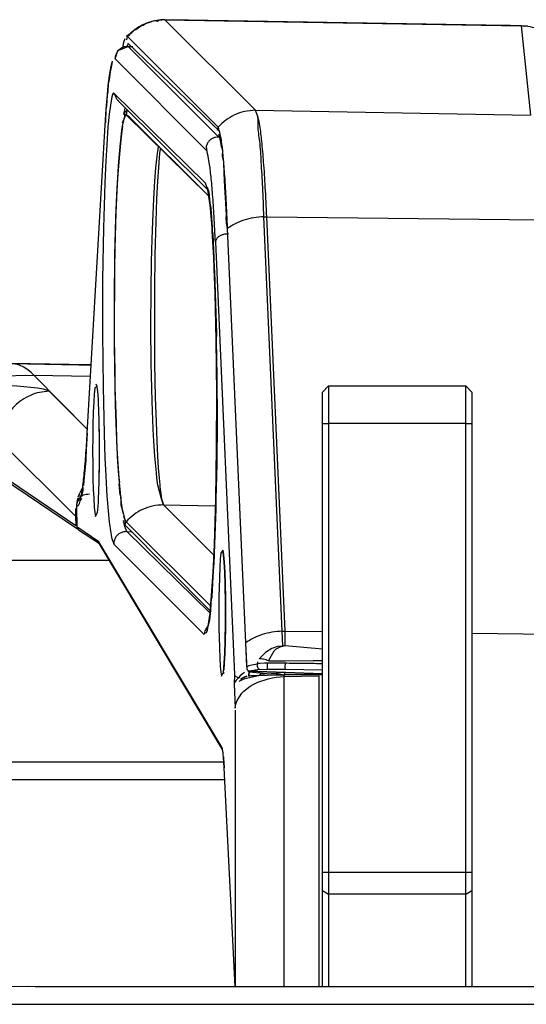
# Model space of a CAD drawing. Header units: millimetres. Extents: x -761 to 834, y -147 to 56.
# Tile 25 of 30: x 640 to 680, y -25 to 54. Entities that reach past the tile are written whole.
import ezdxf

# ---------------------------------------------------------------- set-up
doc = ezdxf.new("R2010")
doc.units = ezdxf.units.MM

# ---------------------------------------------------------------- blocks, each defined once
blk = doc.blocks.new('Griff-1__12', base_point=(648.121, -131.712))
at = {"color": 7, "linetype": 'Continuous'}
for p, q in [((679.829, 53.366), (680.035, 53.32)), ((648.341, 52.627), (648.121, 52.486)), ((648.545, 52.779), (648.341, 52.627)), ((648.678, 52.896), (648.545, 52.779))]:
    blk.add_line(p, q, dxfattribs=at)
blk = doc.blocks.new('Abdeckung-2__13', base_point=(644.125, -131.775))
at = {"color": 7, "linetype": 'Continuous'}
for p, q in [((647.464, 51.352), (648.278, 51.68)), ((648.644, 51.661), (648.278, 51.68)), ((647.227, 50.683), (647.464, 51.352)), ((646.805, 49.517), (646.908, 50.106)), ((646.867, 49.656), (646.918, 49.874)), ((646.918, 49.874), (646.993, 50.3)), ((646.993, 50.3), (647.013, 50.495)), ((646.706, 48.743), (646.805, 49.517)), ((646.706, 48.743), (646.788, 49.038)), ((646.788, 49.038), (646.867, 49.656)), ((646.612, 47.79), (646.687, 48.567)), ((646.676, 48.049), (646.706, 48.743)), ((646.687, 48.567), (646.706, 48.743)), ((646.522, 46.658), (646.612, 47.79)), ((646.575, 46.894), (646.612, 47.79)), ((646.612, 47.79), (646.676, 48.049)), ((646.439, 45.357), (646.522, 46.658)), ((646.483, 45.576), (646.522, 46.658)), ((646.522, 46.658), (646.575, 46.894)), ((647.511, 47.287), (647.664, 47.133)), ((647.511, 47.287), (654.678, 40.186)), ((645.001, 20.647), (646.439, 45.357)), ((654.678, 40.186), (654.494, 40.72)), ((654.626, 40.387), (654.754, 40.025)), ((654.839, 39.112), (654.678, 40.186)), ((654.678, 40.186), (654.754, 40.025)), ((654.754, 40.025), (654.839, 39.112)), ((654.854, 38.976), (654.839, 39.112)), ((654.839, 39.112), (654.854, 38.976)), ((655.013, 37.143), (654.854, 38.976)), ((654.854, 38.976), (654.907, 38.698)), ((654.907, 38.698), (655.013, 37.143)), ((655.032, 36.865), (655.013, 37.143)), ((655.013, 37.143), (655.032, 36.865)), ((655.151, 34.741), (655.032, 36.865)), ((655.032, 36.865), (655.071, 36.622)), ((655.071, 36.622), (655.151, 34.741)), ((655.192, 33.824), (655.151, 34.741)), ((655.151, 34.741), (655.192, 33.824)), ((655.262, 31.884), (655.192, 33.824)), ((655.192, 33.824), (655.221, 33.638)), ((655.221, 33.638), (655.262, 31.884)), ((655.351, 28.094), (655.262, 31.884)), ((655.262, 31.884), (655.362, 28.642)), ((655.362, 28.642), (655.351, 28.094)), ((655.394, 23.825), (655.351, 28.094)), ((655.351, 28.094), (655.406, 25.194)), ((655.406, 25.194), (655.415, 21.656)), ((645.819, 24.159), (645.785, 24.384)), ((645.84, 23.981), (645.819, 24.159)), ((645.84, 23.981), (645.819, 24.159)), ((645.889, 23.36), (645.84, 23.981)), ((645.889, 23.36), (645.84, 23.981)), ((655.382, 19.482), (655.394, 23.825)), ((645.91, 22.994), (645.889, 23.36)), ((645.91, 22.994), (645.889, 23.36)), ((645.931, 22.541), (645.91, 22.994)), ((645.931, 22.541), (645.91, 22.994)), ((645.964, 21.553), (645.931, 22.541)), ((645.964, 21.553), (645.931, 22.541)), ((645.985, 20.433), (645.964, 21.553)), ((645.985, 20.433), (645.964, 21.553)), ((655.415, 21.656), (655.387, 18.137)), ((645.001, 20.647), (644.922, 19.293)), ((645.992, 19.225), (645.985, 20.433)), ((645.992, 19.225), (645.985, 20.433)), ((644.922, 19.293), (644.891, 18.592)), ((645.985, 18.017), (645.992, 19.225)), ((645.985, 18.017), (645.992, 19.225)), ((655.317, 15.351), (655.382, 19.482)), ((644.884, 18.455), (644.837, 17.906)), ((644.891, 18.592), (644.884, 18.455)), ((644.789, 17.406), (644.734, 16.838)), ((644.837, 17.906), (644.789, 17.406)), ((645.964, 16.897), (645.985, 18.017)), ((645.964, 16.897), (645.985, 18.017)), ((655.387, 18.137), (655.317, 15.351)), ((644.734, 16.838), (644.685, 16.449)), ((645.931, 15.908), (645.964, 16.897)), ((645.931, 15.908), (645.964, 16.897)), ((644.631, 16.011), (644.544, 15.627)), ((644.655, 16.167), (644.631, 16.011)), ((644.645, 16.306), (644.655, 16.167)), ((645.91, 15.456), (645.931, 15.908)), ((645.91, 15.456), (645.931, 15.908)), ((644.175, 15.09), (644.125, 14.731)), ((644.216, 15.375), (644.175, 15.09)), ((644.362, 15.4), (644.216, 15.375)), ((644.544, 15.627), (644.346, 15.546)), ((644.541, 15.404), (644.441, 15.207)), ((644.441, 15.207), (644.541, 15.404)), ((645.84, 14.469), (645.889, 15.089)), ((645.84, 14.469), (645.889, 15.089)), ((645.889, 15.089), (645.91, 15.456)), ((645.889, 15.089), (645.91, 15.456)), ((655.207, 11.732), (655.317, 15.351)), ((655.317, 15.351), (655.32, 14.562)), ((644.125, 14.731), (644.15, 13.12)), ((645.67, 13.942), (645.819, 14.29)), ((645.819, 14.29), (645.84, 14.469)), ((645.819, 14.29), (645.84, 14.469)), ((655.32, 14.562), (655.207, 11.732)), ((644.15, 13.12), (644.297, 12.861)), ((645.981, 11.757), (644.297, 12.861)), ((655.866, -4.748), (645.981, 11.757)), ((655.127, 9.952), (655.207, 11.732)), ((655.207, 11.732), (655.16, 10.143)), ((655.945, 10.867), (655.891, 11.242)), ((655.945, 10.867), (655.891, 11.242)), ((655.891, 11.242), (655.945, 10.867)), ((655.995, 10.273), (655.945, 10.867)), ((655.945, 10.867), (655.995, 10.273)), ((655.081, 9.104), (655.127, 9.952)), ((655.127, 9.952), (655.081, 9.104)), ((655.16, 10.143), (655.127, 9.952)), ((656.019, 9.869), (655.995, 10.273)), ((655.995, 10.273), (656.019, 9.869)), ((656.037, 9.479), (656.019, 9.869)), ((656.019, 9.869), (656.037, 9.479)), ((654.953, 7.251), (655.081, 9.104)), ((655.081, 9.104), (654.997, 7.498)), ((656.069, 8.513), (656.037, 9.479)), ((656.037, 9.479), (656.069, 8.513)), ((656.09, 7.414), (656.069, 8.513)), ((656.069, 8.513), (656.09, 7.414)), ((654.931, 6.995), (654.953, 7.251)), ((654.953, 7.251), (654.931, 6.995)), ((654.997, 7.498), (654.953, 7.251)), ((656.097, 6.225), (656.09, 7.414)), ((656.09, 7.414), (656.097, 6.225)), ((654.853, 6.195), (654.931, 6.995)), ((654.904, 6.386), (654.853, 6.195)), ((654.931, 6.995), (654.904, 6.386)), ((654.823, 5.618), (654.707, 5.185)), ((654.762, 5.479), (654.853, 6.195)), ((654.853, 6.195), (654.823, 5.618)), ((656.09, 5.036), (656.097, 6.225)), ((656.097, 6.225), (656.09, 5.036)), ((654.637, 4.815), (654.53, 4.98)), ((654.637, 4.815), (654.762, 5.479)), ((656.069, 3.936), (656.09, 5.036)), ((656.09, 5.036), (656.069, 3.936)), ((656.037, 2.971), (656.069, 3.936)), ((656.069, 3.936), (656.037, 2.971)), ((655.995, 2.177), (656.019, 2.58)), ((656.019, 2.58), (655.995, 2.177)), ((656.019, 2.58), (656.037, 2.971)), ((656.037, 2.971), (656.019, 2.58)), ((655.93, 1.453), (655.995, 2.177)), ((655.995, 2.177), (655.968, 1.619)), ((655.779, 1.14), (655.93, 1.453)), ((655.93, 1.453), (655.924, 1.312)), ((655.924, 1.312), (655.93, 1.453)), ((656.893, 1.115), (656.808, 1.269)), ((657.156, 0.99), (656.893, 1.115)), ((657.438, 0.98), (657.817, 1.137)), ((657.438, 0.98), (657.657, 1.072)), ((657.657, 1.072), (657.438, 0.98)), ((657.817, 1.137), (657.657, 1.072)), ((657.959, 1.116), (658.131, 1.176)), ((658.131, 1.176), (658.746, 1.175)), ((658.746, 1.175), (658.97, 1.304)), ((658.97, 1.304), (659.237, 1.315)), ((659.237, 1.315), (659.757, 1.348)), ((659.757, 1.348), (660.309, 1.333)), ((660.309, 1.333), (660.798, 1.225)), ((663.874, 1.224), (660.798, 1.225)), ((663.874, -23.783), (663.874, 1.224)), ((656.874, -1.603), (656.874, -23.784)), ((655.939, -5.338), (655.944, -5.479)), ((655.944, -5.479), (655.967, -5.823)), ((655.967, -5.823), (655.987, -6.23)), ((656.874, -23.784), (655.987, -6.23))]:
    blk.add_line(p, q, dxfattribs=at)
at = {"color": 1, "linetype": 'Continuous'}
for p, q in [((655.553, 44.406), (648.278, 51.68)), ((648.278, 51.68), (648.644, 51.661)), ((647.227, 50.683), (654.601, 43.309)), ((646.908, 50.106), (647.013, 50.495)), ((646.977, 47.641), (646.852, 46.976)), ((647.032, 47.828), (646.977, 47.641)), ((647.097, 47.965), (647.032, 47.828)), ((654.494, 40.72), (647.097, 47.965)), ((646.852, 46.976), (646.761, 46.261)), ((647.941, 46.217), (648.048, 46.733)), ((646.761, 46.261), (646.683, 45.461)), ((645.001, 20.647), (646.439, 45.357)), ((646.661, 45.204), (646.533, 43.351)), ((646.683, 45.461), (646.661, 45.204)), ((646.533, 43.351), (646.487, 42.503)), ((646.487, 42.503), (646.407, 40.724)), ((646.407, 40.724), (646.297, 37.105)), ((646.297, 37.105), (646.232, 32.974)), ((655.281, 35.99), (656.808, 1.269)), ((646.232, 32.974), (646.221, 28.63)), ((646.221, 28.63), (646.263, 24.362)), ((645.785, 24.384), (645.727, 24.56)), ((645.564, 23.767), (645.52, 23.121)), ((645.615, 24.238), (645.564, 23.767)), ((645.785, 24.384), (645.615, 24.238)), ((646.263, 24.362), (646.352, 20.572)), ((645.52, 23.121), (645.484, 22.331)), ((645.484, 22.331), (645.453, 21.254)), ((645.944, 21.078), (645.961, 21.686)), ((645.453, 21.254), (645.437, 20.284)), ((645.985, 20.433), (645.944, 21.078)), ((646.352, 20.572), (646.422, 18.632)), ((645.437, 20.284), (645.432, 19.225)), ((645.992, 19.225), (645.985, 20.433)), ((645.432, 19.225), (645.437, 18.165)), ((645.985, 18.017), (645.992, 19.225)), ((646.422, 18.632), (646.463, 17.714)), ((645.437, 18.165), (645.458, 16.959)), ((645.944, 17.369), (645.985, 18.017)), ((646.463, 17.714), (646.582, 15.591)), ((645.458, 16.959), (645.484, 16.119)), ((645.964, 16.897), (645.944, 17.369)), ((645.484, 16.119), (645.514, 15.451)), ((645.514, 15.451), (645.564, 14.682)), ((646.582, 15.591), (646.601, 15.312)), ((646.601, 15.312), (646.76, 13.48)), ((645.564, 14.682), (645.605, 14.29)), ((645.605, 14.29), (645.67, 13.942)), ((646.76, 13.48), (646.775, 13.344)), ((648.007, 13.149), (647.921, 13.637)), ((645.939, 11.912), (644.15, 13.12)), ((646.775, 13.344), (646.936, 12.27)), ((648.171, 12.734), (648.007, 13.149)), ((648.171, 12.734), (648.537, 12.715)), ((654.853, 6.195), (648.171, 12.734)), ((655.808, -4.564), (645.939, 11.912)), ((646.936, 12.27), (647.12, 11.736)), ((647.12, 11.736), (654.395, 4.462)), ((655.891, 11.242), (655.725, 11.014)), ((655.676, 10.522), (655.635, 9.878)), ((655.725, 11.014), (655.676, 10.522)), ((655.635, 9.878), (655.6, 9.061)), ((655.6, 9.061), (655.576, 8.163)), ((655.576, 8.163), (655.565, 7.546)), ((656.067, 8.01), (656.075, 8.284)), ((656.09, 7.414), (656.067, 8.01)), ((655.565, 7.546), (655.556, 6.225)), ((656.097, 6.225), (656.09, 7.414)), ((655.556, 6.225), (655.565, 4.903)), ((656.09, 5.036), (656.097, 6.225)), ((654.582, 4.628), (654.637, 4.815)), ((655.565, 4.903), (655.576, 4.287)), ((656.069, 4.347), (656.09, 5.036)), ((654.395, 4.597), (654.582, 4.628)), ((655.576, 4.287), (655.6, 3.389)), ((656.075, 4.162), (656.069, 4.347)), ((655.6, 3.389), (655.634, 2.59)), ((655.634, 2.59), (655.676, 1.927)), ((655.676, 1.927), (655.723, 1.452)), ((655.723, 1.452), (655.779, 1.14)), ((656.808, 1.269), (656.791, 0.524)), ((657.245, 1.13), (657.156, 0.99)), ((657.182, 0.735), (657.641, 0.938)), ((657.446, 1.324), (657.245, 1.13)), ((657.306, 0.898), (657.438, 0.98)), ((657.607, 1.412), (657.446, 1.324)), ((657.641, 0.938), (658.746, 1.175)), ((659.402, 1.325), (657.992, 1.451)), ((658.695, 0.651), (659.51, 0.922)), ((658.746, 1.175), (660.129, 1.249)), ((659.51, 0.922), (659.741, 0.974)), ((659.741, 0.974), (660.149, 1.042)), ((660.129, 1.249), (660.798, 1.225)), ((660.149, 1.042), (660.804, 1.092)), ((660.804, 1.092), (660.798, 1.225)), ((660.804, 1.092), (660.863, 1.385)), ((660.804, 1.092), (663.579, 1.168)), ((660.804, -23.783), (660.804, 1.092)), ((660.804, -23.783), (660.804, 1.092)), ((663.579, 1.168), (663.579, -23.783)), ((656.791, 0.524), (656.877, -1.427)), ((657.569, -0.072), (658.077, 0.325)), ((658.077, 0.325), (658.303, 0.459)), ((658.303, 0.459), (658.695, 0.651)), ((657.025, -0.827), (657.407, -0.24)), ((657.407, -0.24), (657.569, -0.072)), ((656.877, -1.427), (656.932, -1.09)), ((656.932, -1.09), (657.025, -0.827)), ((656.874, -23.784), (655.987, -6.23))]:
    blk.add_line(p, q, dxfattribs=at)
for points, knots in [([(648.278, 51.68), (648.188, 51.678), (648.007, 51.672), (647.752, 51.574), (647.531, 51.415), (647.361, 51.203), (647.249, 50.953), (647.234, 50.773), (647.227, 50.683)], [0, 0, 0, 0, 0.268955, 0.538088, 0.80733, 1.076583, 1.345743, 1.614736, 1.614736, 1.614736, 1.614736]), ([(647.097, 47.965), (647.124, 47.921), (647.195, 47.807), (647.282, 47.645), (647.367, 47.446), (647.456, 47.348), (647.511, 47.287)], [0, 0, 0, 0, 0.1538169, 0.4053311, 0.5518618, 0.7971917, 0.7971917, 0.7971917, 0.7971917]), ([(655.553, 44.406), (655.462, 44.403), (655.282, 44.398), (655.026, 44.299), (654.805, 44.14), (654.633, 43.928), (654.514, 43.637), (654.57, 43.427), (654.601, 43.309)], [0, 0, 0, 0, 0.268955, 0.538088, 0.80733, 1.076583, 1.352715, 1.709766, 1.709766, 1.709766, 1.709766]), ([(655.281, 35.99), (655.249, 36.674), (655.189, 37.947), (655.074, 39.699), (654.951, 41.133), (654.821, 42.217), (654.7, 42.904), (654.622, 43.223), (654.601, 43.309)], [0, 0, 0, 0, 2.05437, 3.821443, 5.268949, 6.371115, 7.095683, 7.358596, 7.358596, 7.358596, 7.358596]), ([(656.332, 36.633), (656.245, 36.63), (656.072, 36.623), (655.825, 36.559), (655.611, 36.458), (655.421, 36.323), (655.331, 36.147), (655.295, 36.032), (655.281, 35.99)], [0, 0, 0, 0, 0.262879, 0.518433, 0.757268, 0.973044, 1.202082, 1.334147, 1.334147, 1.334147, 1.334147]), ([(645.176, 15.729), (645.088, 15.725), (644.922, 15.717), (644.659, 15.679), (644.439, 15.495), (644.269, 15.264), (644.146, 15.001), (644.132, 14.821), (644.125, 14.731)], [0, 0, 0, 0, 0.26546, 0.501798, 0.777197, 1.094226, 1.363387, 1.632379, 1.632379, 1.632379, 1.632379]), ([(644.125, 14.731), (644.167, 14.756), (644.338, 14.857), (644.396, 15.056), (644.441, 15.207)], [0, 0, 0, 0, 0.1433445, 0.5849849, 0.5849849, 0.5849849, 0.5849849]), ([(648.171, 12.734), (648.081, 12.731), (647.9, 12.726), (647.645, 12.627), (647.424, 12.469), (647.254, 12.256), (647.142, 12.006), (647.127, 11.826), (647.12, 11.736)], [0, 0, 0, 0, 0.268955, 0.538088, 0.80733, 1.076583, 1.345743, 1.614736, 1.614736, 1.614736, 1.614736]), ([(654.707, 5.185), (654.675, 5.146), (654.59, 5.042), (654.473, 4.875), (654.408, 4.664), (654.399, 4.529), (654.395, 4.462)], [0, 0, 0, 0, 0.1517435, 0.4028736, 0.6049707, 0.8069656, 0.8069656, 0.8069656, 0.8069656]), ([(657.959, 1.116), (657.959, 1.12), (657.962, 1.149), (657.971, 1.23), (657.982, 1.338), (657.99, 1.421), (657.992, 1.451)], [0, 0, 0, 0, 0.0110257, 0.0882058, 0.2453893, 0.3364194, 0.3364194, 0.3364194, 0.3364194]), ([(657.992, 1.451), (657.99, 1.421), (657.982, 1.338), (657.971, 1.23), (657.962, 1.149), (657.959, 1.12), (657.959, 1.116)], [0, 0, 0, 0, 0.0910302, 0.2482137, 0.3253937, 0.3364194, 0.3364194, 0.3364194, 0.3364194])]:
    blk.add_open_spline(points, degree=3, knots=knots, dxfattribs=at)
at = {"color": 7, "linetype": 'Continuous'}
for points, knots in [([(644.441, 15.207), (644.495, 15.48), (644.628, 16.147), (644.755, 17.34), (644.892, 18.879), (644.962, 20.022), (645.001, 20.647)], [0, 0, 0, 0, 0.836171, 2.040323, 3.59445, 5.473202, 5.473202, 5.473202, 5.473202]), ([(657.156, 0.99), (657.061, 0.911), (656.904, 0.782), (656.823, 0.597), (656.791, 0.524)], [0, 0, 0, 0, 0.3626903, 0.5985981, 0.5985981, 0.5985981, 0.5985981]), ([(655.987, -6.23), (655.978, -6.043), (655.96, -5.702), (655.923, -5.244), (655.887, -4.872), (655.833, -4.661), (655.808, -4.564)], [0, 0, 0, 0, 0.56304, 1.023686, 1.38099, 1.678666, 1.678666, 1.678666, 1.678666])]:
    blk.add_open_spline(points, degree=3, knots=knots, dxfattribs=at)
blk = doc.blocks.new('Griff-2__14', base_point=(647.152, -131.712))
at = {"color": 7, "linetype": 'Continuous'}
for p, q in [((650.015, 53.64), (650.385, 53.759)), ((650.385, 53.759), (650.626, 53.725)), ((650.626, 53.725), (650.769, 53.823)), ((650.769, 53.823), (651.023, 53.829)), ((653.121, 53.802), (651.238, 53.832)), ((678.568, 53.359), (653.121, 53.802)), ((648.469, 52.742), (648.743, 52.979)), ((648.743, 52.979), (648.897, 53.053)), ((648.897, 53.053), (649.346, 53.374)), ((649.346, 53.374), (649.488, 53.391)), ((649.488, 53.391), (649.672, 53.53)), ((649.672, 53.53), (650.015, 53.64)), ((678.975, 53.367), (678.568, 53.359)), ((679.828, 53.334), (678.975, 53.367)), ((680.057, 53.276), (679.828, 53.334)), ((680.313, 53.326), (680.057, 53.276)), ((648.008, 52.283), (647.911, 51.999)), ((647.878, 51.866), (647.804, 51.446)), ((647.911, 51.999), (647.878, 51.866)), ((648.289, 51.934), (655.632, 44.85)), ((647.998, 45.978), (647.799, 45.512)), ((648.176, 46.504), (647.98, 46.371)), ((647.98, 46.371), (647.998, 45.978)), ((648.396, 46.011), (648.122, 46.203)), ((654.757, 39.661), (648.396, 46.011)), ((647.838, 45.284), (647.749, 44.671)), ((647.749, 44.671), (647.664, 43.921)), ((655.687, 44.146), (655.573, 44.627)), ((647.664, 43.921), (647.583, 43.037)), ((655.769, 43.654), (655.687, 44.146)), ((655.876, 43.348), (655.769, 43.654)), ((647.583, 43.037), (647.513, 42.089)), ((655.859, 42.869), (655.876, 43.348)), ((655.963, 42.422), (655.859, 42.869)), ((647.513, 42.089), (647.392, 40.772)), ((655.978, 41.484), (655.963, 42.422)), ((656.051, 40.422), (655.978, 41.484)), ((647.392, 40.772), (647.345, 39.778)), ((656.126, 39.101), (656.051, 40.422)), ((647.345, 39.778), (647.276, 37.962)), ((656.169, 38.137), (656.126, 39.101)), ((647.276, 37.962), (647.243, 36.894)), ((656.161, 37.936), (656.169, 38.137)), ((656.165, 37.495), (656.161, 37.936)), ((656.257, 37.073), (656.165, 37.495)), ((647.243, 36.894), (647.199, 34.959)), ((657.72, 3.801), (656.257, 37.073)), ((647.199, 34.959), (647.195, 32.31)), ((647.195, 32.31), (647.152, 30.133)), ((647.152, 30.133), (647.164, 27.165)), ((647.164, 27.165), (647.213, 25.927)), ((647.213, 25.927), (647.207, 24.311)), ((647.207, 24.311), (647.277, 22.913)), ((647.277, 22.913), (647.325, 21.428)), ((647.325, 21.428), (647.342, 20.028)), ((647.342, 20.028), (647.364, 19.582)), ((647.364, 19.582), (647.402, 18.773)), ((647.402, 18.773), (647.427, 18.369)), ((647.427, 18.369), (647.47, 17.616)), ((647.47, 17.616), (647.497, 17.261)), ((647.497, 17.261), (647.584, 16.684)), ((647.547, 16.532), (647.572, 16.277)), ((647.572, 16.277), (647.622, 15.668)), ((647.695, 15.511), (647.706, 14.893)), ((647.706, 14.893), (647.736, 14.708)), ((647.736, 14.708), (647.899, 14.128)), ((647.899, 14.128), (648.02, 13.694)), ((648.02, 13.694), (648.038, 13.397)), ((648.045, 13.241), (654.871, 6.38)), ((657.823, 1.658), (657.72, 3.801)), ((660.874, 3.583), (663.874, 3.329)), ((659.549, 2.367), (660.874, 2.372)), ((657.929, 1.519), (663.874, 1.306))]:
    blk.add_line(p, q, dxfattribs=at)
at = {"color": 1, "linetype": 'Continuous'}
for p, q in [((651.238, 53.832), (679.828, 53.334)), ((658.513, 46.558), (651.238, 53.832)), ((658.513, 46.558), (651.238, 53.832)), ((679.828, 53.334), (680.581, 46.173)), ((655.505, 45.196), (648.231, 52.471)), ((647.931, 45.743), (647.998, 45.978)), ((647.998, 45.978), (648.122, 46.203)), ((648.122, 46.203), (654.757, 39.661)), ((658.513, 46.558), (680.581, 46.173)), ((647.787, 44.957), (647.838, 45.284)), ((647.838, 45.284), (647.931, 45.743)), ((647.664, 43.921), (647.749, 44.671)), ((647.749, 44.671), (647.787, 44.957)), ((647.583, 43.037), (647.664, 43.921)), ((650.679, 43.447), (650.717, 43.69)), ((647.513, 42.089), (647.583, 43.037)), ((650.512, 41.949), (650.632, 43.091)), ((650.632, 43.091), (650.679, 43.447)), ((650.77, 42.756), (650.706, 41.942)), ((650.8, 43.078), (650.77, 42.756)), ((650.839, 43.446), (650.8, 43.078)), ((647.483, 41.62), (647.513, 42.089)), ((650.426, 40.872), (650.512, 41.949)), ((650.706, 41.942), (650.638, 40.859)), ((647.4, 40.099), (647.483, 41.62)), ((650.337, 39.46), (650.426, 40.872)), ((650.638, 40.859), (650.568, 39.449)), ((647.325, 38.323), (647.4, 40.099)), ((650.25, 37.627), (650.337, 39.46)), ((650.568, 39.449), (650.499, 37.619)), ((647.242, 35.423), (647.325, 38.323)), ((659.18, 38.015), (659.411, 38.017)), ((660.643, 4.743), (659.18, 38.015)), ((659.411, 38.017), (681.315, 37.772)), ((660.874, 4.746), (659.411, 38.017)), ((650.2, 36.203), (650.25, 37.627)), ((650.499, 37.619), (650.433, 34.965)), ((657.72, 3.801), (656.257, 37.073)), ((650.153, 34.398), (650.2, 36.203)), ((647.195, 32.31), (647.242, 35.423)), ((650.433, 34.965), (650.395, 32.115)), ((650.118, 32.116), (650.153, 34.398)), ((647.185, 29.111), (647.195, 32.31)), ((650.108, 29.184), (650.118, 32.116)), ((650.395, 32.115), (650.387, 29.178)), ((647.213, 25.927), (647.185, 29.111)), ((650.136, 26.264), (650.108, 29.184)), ((650.387, 29.178), (650.409, 26.268)), ((650.21, 23.198), (650.136, 26.264)), ((650.409, 26.268), (650.461, 23.497)), ((647.277, 22.913), (647.213, 25.927)), ((650.301, 20.962), (650.21, 23.198)), ((650.461, 23.497), (650.518, 21.54)), ((647.325, 21.428), (647.277, 22.913)), ((647.411, 19.398), (647.325, 21.428)), ((650.518, 21.54), (650.58, 19.999)), ((650.352, 20.001), (650.301, 20.962)), ((650.431, 18.782), (650.352, 20.001)), ((650.58, 19.999), (650.643, 18.784)), ((647.504, 17.773), (647.411, 19.398)), ((650.544, 17.44), (650.431, 18.782)), ((650.643, 18.784), (650.702, 17.847)), ((647.584, 16.684), (647.504, 17.773)), ((650.587, 17.023), (650.544, 17.44)), ((650.702, 17.847), (650.766, 17.025)), ((647.659, 15.858), (647.584, 16.684)), ((650.655, 16.459), (650.587, 17.023)), ((650.766, 17.025), (650.818, 16.48)), ((647.695, 15.511), (647.659, 15.858)), ((650.97, 15.372), (650.655, 16.459)), ((650.818, 16.48), (650.834, 16.326)), ((650.834, 16.326), (650.905, 15.759)), ((647.75, 15.046), (647.695, 15.511)), ((647.833, 14.479), (647.75, 15.046)), ((650.905, 15.759), (650.97, 15.372)), ((650.97, 15.372), (651.054, 15.035)), ((651.054, 15.035), (650.97, 15.372)), ((651.054, 15.035), (651.131, 14.886)), ((651.131, 14.886), (651.054, 15.035)), ((647.899, 14.128), (647.833, 14.479)), ((651.131, 14.886), (655.227, 14.814)), ((651.131, 14.886), (655.168, 10.849)), ((655.168, 10.849), (651.131, 14.886)), ((648.02, 13.694), (647.933, 13.978)), ((648.116, 13.532), (648.02, 13.694)), ((654.906, 6.742), (648.116, 13.532)), ((660.643, 4.743), (660.874, 4.746)), ((660.696, 3.527), (660.643, 4.743)), ((660.874, 4.746), (663.874, 4.712)), ((660.874, 3.583), (660.874, 4.746)), ((675.874, 4.577), (684.814, 4.477)), ((657.803, 1.891), (657.72, 3.801)), ((659.814, 3.351), (659.294, 3.028)), ((660.277, 3.52), (659.814, 3.351)), ((659.99, 3.159), (660.166, 3.327)), ((660.166, 3.327), (660.419, 3.47)), ((660.696, 3.527), (660.277, 3.52)), ((660.419, 3.47), (660.555, 3.51)), ((660.555, 3.51), (660.696, 3.527)), ((660.874, 3.583), (660.696, 3.527)), ((660.696, 3.527), (660.874, 3.583)), ((659.294, 3.028), (658.786, 2.533)), ((659.549, 2.367), (659.99, 3.159)), ((660.874, 2.372), (663.144, 2.38)), ((663.144, 2.38), (663.874, 2.383)), ((657.973, 1.945), (657.803, 1.891)), ((658.2, 2.007), (657.973, 1.945)), ((658.645, 2.104), (658.2, 2.007)), ((658.672, 2.292), (658.645, 2.104)), ((658.829, 2.137), (658.645, 2.104)), ((658.802, 1.656), (659.44, 1.701)), ((659.231, 2.175), (658.829, 2.137)), ((659.442, 2.179), (659.231, 2.175)), ((659.44, 1.701), (660.871, 1.683)), ((660.874, 2.162), (659.442, 2.179)), ((660.871, 1.683), (663.874, 1.646)), ((663.874, 2.126), (663.554, 2.13)), ((663.874, 1.306), (657.929, 1.519))]:
    blk.add_line(p, q, dxfattribs=at)
at = {"color": 7, "linetype": 'Continuous'}
for points, knots in [([(651.238, 53.832), (651.021, 53.822), (650.606, 53.803), (650.206, 53.693), (650.015, 53.64)], [0, 0, 0, 0, 0.650965, 1.241346, 1.241346, 1.241346, 1.241346]), ([(682.462, 52.285), (682.275, 52.439), (681.902, 52.746), (681.249, 53.068), (680.553, 53.284), (680.07, 53.317), (679.828, 53.334)], [0, 0, 0, 0, 0.723263, 1.446695, 2.170272, 2.893949, 2.893949, 2.893949, 2.893949])]:
    blk.add_open_spline(points, degree=3, knots=knots, dxfattribs=at)
at = {"color": 1, "linetype": 'Continuous'}
for points, knots in [([(650.015, 53.64), (649.846, 53.579), (649.508, 53.455), (649.038, 53.185), (648.603, 52.863), (648.355, 52.602), (648.231, 52.471)], [0, 0, 0, 0, 0.539285, 1.078696, 1.618186, 2.157704, 2.157704, 2.157704, 2.157704]), ([(648.231, 52.471), (648.229, 52.466), (648.215, 52.425), (648.188, 52.349), (648.162, 52.273), (648.148, 52.233), (648.146, 52.228)], [0, 0, 0, 0, 0.016116, 0.1289283, 0.2417407, 0.2578567, 0.2578567, 0.2578567, 0.2578567]), ([(648.231, 52.471), (648.229, 52.466), (648.215, 52.425), (648.188, 52.349), (648.162, 52.273), (648.148, 52.233), (648.146, 52.228)], [0, 0, 0, 0, 0.016116, 0.1289283, 0.2417407, 0.2578567, 0.2578567, 0.2578567, 0.2578567]), ([(648.289, 51.934), (648.275, 51.899), (648.232, 51.795), (648.2, 51.688), (648.179, 51.616)], [0, 0, 0, 0, 0.111805, 0.3364128, 0.3364128, 0.3364128, 0.3364128]), ([(648.176, 46.504), (648.174, 46.498), (648.166, 46.448), (648.149, 46.353), (648.132, 46.259), (648.123, 46.209), (648.122, 46.203)], [0, 0, 0, 0, 0.0191323, 0.1530583, 0.2869843, 0.3061165, 0.3061165, 0.3061165, 0.3061165]), ([(648.176, 46.504), (648.174, 46.498), (648.166, 46.448), (648.149, 46.353), (648.132, 46.259), (648.123, 46.209), (648.122, 46.203)], [0, 0, 0, 0, 0.0191323, 0.1530583, 0.2869843, 0.3061165, 0.3061165, 0.3061165, 0.3061165]), ([(658.513, 46.558), (658.213, 46.537), (657.632, 46.497), (656.818, 46.209), (656.091, 45.787), (655.701, 45.393), (655.505, 45.196)], [0, 0, 0, 0, 0.898948, 1.737457, 2.566634, 3.395943, 3.395943, 3.395943, 3.395943]), ([(659.411, 38.017), (659.373, 38.805), (659.304, 40.27), (659.173, 42.288), (659.028, 43.939), (658.892, 45.133), (658.735, 45.97), (658.584, 46.369), (658.513, 46.558)], [0, 0, 0, 0, 2.365606, 4.400261, 6.066751, 7.335356, 8.007414, 8.612068, 8.612068, 8.612068, 8.612068]), ([(659.18, 38.015), (659.15, 38.803), (659.095, 40.268), (658.97, 42.284), (658.893, 43.939), (658.676, 45.119), (658.745, 45.974), (658.588, 46.369), (658.513, 46.558)], [0, 0, 0, 0, 2.364376, 4.397586, 6.062216, 7.328167, 7.988182, 8.587731, 8.587731, 8.587731, 8.587731]), ([(655.505, 45.196), (655.503, 45.19), (655.49, 45.146), (655.464, 45.063), (655.439, 44.981), (655.425, 44.937), (655.424, 44.931)], [0, 0, 0, 0, 0.0173167, 0.1385334, 0.2597501, 0.2770668, 0.2770668, 0.2770668, 0.2770668]), ([(655.505, 45.196), (655.503, 45.19), (655.49, 45.146), (655.464, 45.063), (655.439, 44.981), (655.425, 44.937), (655.424, 44.931)], [0, 0, 0, 0, 0.0173167, 0.1385334, 0.2597501, 0.2770668, 0.2770668, 0.2770668, 0.2770668]), ([(656.257, 37.073), (656.225, 37.832), (656.166, 39.229), (656.055, 41.145), (655.934, 42.701), (655.821, 43.829), (655.69, 44.625), (655.565, 45.012), (655.505, 45.196)], [0, 0, 0, 0, 2.277102, 4.193815, 5.759968, 6.956657, 7.595415, 8.174729, 8.174729, 8.174729, 8.174729]), ([(659.18, 38.015), (658.905, 37.994), (658.362, 37.954), (657.585, 37.757), (656.869, 37.48), (656.456, 37.206), (656.257, 37.073)], [0, 0, 0, 0, 0.824882, 1.63038, 2.397964, 3.113222, 3.113222, 3.113222, 3.113222]), ([(651.131, 14.886), (650.831, 14.865), (650.251, 14.825), (649.436, 14.537), (648.71, 14.115), (648.314, 13.726), (648.116, 13.532)], [0, 0, 0, 0, 0.898792, 1.737146, 2.566549, 3.396497, 3.396497, 3.396497, 3.396497]), ([(648.116, 13.532), (648.103, 13.506), (648.067, 13.44), (648.035, 13.343), (648.044, 13.27), (648.045, 13.244), (648.045, 13.241)], [0, 0, 0, 0, 0.086318, 0.2265191, 0.2946823, 0.3044199, 0.3044199, 0.3044199, 0.3044199]), ([(648.116, 13.532), (648.103, 13.506), (648.067, 13.44), (648.035, 13.343), (648.044, 13.27), (648.045, 13.244), (648.045, 13.241)], [0, 0, 0, 0, 0.086318, 0.2265191, 0.2946823, 0.3044199, 0.3044199, 0.3044199, 0.3044199]), ([(660.643, 4.743), (660.368, 4.722), (659.825, 4.682), (659.048, 4.485), (658.332, 4.208), (657.919, 3.934), (657.72, 3.801)], [0, 0, 0, 0, 0.824904, 1.630436, 2.398074, 3.113414, 3.113414, 3.113414, 3.113414]), ([(659.549, 2.367), (659.417, 2.411), (659.169, 2.494), (658.909, 2.521), (658.786, 2.533)], [0, 0, 0, 0, 0.4133612, 0.7826783, 0.7826783, 0.7826783, 0.7826783]), ([(657.803, 1.891), (657.803, 1.887), (657.807, 1.848), (657.815, 1.773), (657.816, 1.667), (657.874, 1.591), (657.909, 1.545), (657.927, 1.522), (657.929, 1.519)], [0, 0, 0, 0, 0.0146404, 0.1171233, 0.2289973, 0.3181766, 0.3946282, 0.4055499, 0.4055499, 0.4055499, 0.4055499]), ([(657.803, 1.891), (657.804, 1.882), (657.811, 1.804), (657.817, 1.726), (657.823, 1.658)], [0, 0, 0, 0, 0.0292808, 0.2342467, 0.2342467, 0.2342467, 0.2342467]), ([(658.802, 1.656), (658.66, 1.63), (658.37, 1.575), (658.078, 1.538), (657.929, 1.519)], [0, 0, 0, 0, 0.4328653, 0.8836094, 0.8836094, 0.8836094, 0.8836094]), ([(658.645, 2.104), (658.645, 2.099), (658.645, 2.058), (658.648, 1.979), (658.644, 1.857), (658.725, 1.762), (658.773, 1.695), (658.798, 1.661), (658.802, 1.656)], [0, 0, 0, 0, 0.0152287, 0.1218298, 0.2417308, 0.3659014, 0.4773806, 0.4933062, 0.4933062, 0.4933062, 0.4933062]), ([(659.442, 2.179), (659.442, 2.174), (659.442, 2.132), (659.44, 2.049), (659.438, 1.933), (659.439, 1.82), (659.439, 1.743), (659.44, 1.705), (659.44, 1.701)], [0, 0, 0, 0, 0.0156457, 0.1251653, 0.2489148, 0.3641956, 0.4638354, 0.4780697, 0.4780697, 0.4780697, 0.4780697]), ([(660.874, 2.162), (660.874, 2.156), (660.873, 2.115), (660.871, 2.032), (660.869, 1.915), (660.87, 1.802), (660.871, 1.726), (660.871, 1.688), (660.871, 1.683)], [0, 0, 0, 0, 0.0156475, 0.1251801, 0.2489818, 0.3645392, 0.4644537, 0.4787273, 0.4787273, 0.4787273, 0.4787273]), ([(663.554, 2.13), (663.107, 2.135), (662.214, 2.146), (661.32, 2.156), (660.874, 2.162)], [0, 0, 0, 0, 1.340024, 2.680049, 2.680049, 2.680049, 2.680049])]:
    blk.add_open_spline(points, degree=3, knots=knots, dxfattribs=at)
blk = doc.blocks.new('Abdeckung-1__15', base_point=(646.439, -131.775))
at = {"color": 7, "linetype": 'Continuous'}
for p, q in [((646.805, 49.517), (646.908, 50.106)), ((646.706, 48.743), (646.805, 49.517)), ((646.687, 48.567), (646.706, 48.743)), ((646.522, 46.658), (646.612, 47.79)), ((646.439, 45.357), (646.505, 46.411))]:
    blk.add_line(p, q, dxfattribs=at)
blk = doc.blocks.new('Gehaeusedeckel-oben__17', base_point=(-583.285, -23.727))
at = {"color": 1, "linetype": 'Continuous'}
for p, q in [((646.78, 10.423), (125.454, 10.423)), ((646.78, 10.423), (125.454, 10.423)), ((-583.214, -5.76), (655.961, -5.76)), ((-583.285, -7.174), (656.033, -7.174))]:
    blk.add_line(p, q, dxfattribs=at)
blk = doc.blocks.new('Mittelteil__25', base_point=(601.874, 6.185))
at = {"color": 7, "linetype": 'Continuous'}
for p, q in [((612.125, 25.758), (638.868, 26.225)), ((638.868, 26.225), (644.326, 26.13)), ((645.131, 26.114), (638.868, 26.225)), ((645.131, 26.114), (638.868, 26.225)), ((644.326, 26.13), (645.315, 26.112)), ((645.315, 26.112), (645.131, 26.114)), ((645.315, 26.112), (645.131, 26.114)), ((611.624, 25.707), (602.118, 23.925)), ((601.874, 23.63), (601.874, 22.679)), ((601.874, 22.679), (601.874, 22.398)), ((601.874, 22.398), (601.877, 20.527)), ((601.877, 20.527), (601.874, 18.248)), ((602.154, 17.948), (611.614, 17.803)), ((611.614, 17.803), (611.775, 17.801)), ((624.985, 17.637), (611.775, 17.801)), ((624.985, 17.637), (628.349, 17.571)), ((628.349, 17.571), (630.042, 17.531)), ((630.042, 17.531), (631.135, 17.498)), ((631.135, 17.498), (632.283, 17.462)), ((632.283, 17.462), (632.483, 17.454)), ((632.483, 17.454), (634.186, 17.386)), ((634.186, 17.386), (635.68, 17.308)), ((635.816, 17.3), (636.48, 17.256)), ((636.48, 17.256), (636.859, 17.227)), ((636.859, 17.227), (637.1, 17.208)), ((637.1, 17.208), (637.507, 17.166)), ((637.507, 17.166), (637.692, 17.146)), ((637.855, 17.127), (638.122, 17.068)), ((638.122, 17.068), (644.214, 12.96)), ((688.18, 7.482), (688.206, 7.232)), ((688.206, 7.232), (688.18, 7.482)), ((688.238, 6.935), (688.206, 7.232)), ((688.238, 6.935), (688.316, 6.185)), ((688.316, 6.185), (688.238, 6.935))]:
    blk.add_line(p, q, dxfattribs=at)
at = {"color": 1, "linetype": 'Continuous'}
for p, q in [((612.125, 25.511), (612.125, 25.758)), ((612.125, 24.803), (612.125, 25.511)), ((612.125, 24.803), (640.715, 25.302)), ((640.715, 25.302), (645.264, 25.223)), ((645.013, 20.921), (640.715, 25.302)), ((602.118, 22.973), (611.624, 24.753)), ((611.624, 24.753), (611.624, 24.472)), ((611.624, 24.472), (612.124, 24.521)), ((612.006, 24.3), (612.124, 24.521)), ((612.124, 24.521), (612.125, 24.803)), ((625.41, 24.661), (612.124, 24.521)), ((628.62, 24.68), (625.41, 24.661)), ((631.662, 24.666), (628.62, 24.68)), ((634.46, 24.621), (631.662, 24.666)), ((636.903, 24.546), (634.46, 24.621)), ((638.927, 24.442), (636.903, 24.546)), ((602.118, 22.692), (611.624, 24.472)), ((611.84, 23.222), (611.902, 23.775)), ((611.902, 23.775), (611.959, 24.108)), ((611.959, 24.108), (612.006, 24.3)), ((639.35, 24.413), (638.927, 24.442)), ((640.471, 24.313), (639.35, 24.413)), ((641.002, 24.247), (640.471, 24.313)), ((641.481, 24.164), (641.002, 24.247)), ((641.644, 24.125), (641.481, 24.164)), ((641.936, 23.998), (641.644, 24.125)), ((645.013, 20.921), (641.936, 23.998)), ((602.118, 22.692), (602.118, 22.973)), ((611.8, 22.683), (611.84, 23.222)), ((602.118, 20.527), (602.118, 22.692)), ((611.758, 21.65), (611.774, 22.171)), ((611.774, 22.171), (611.8, 22.683)), ((611.751, 21.259), (611.758, 21.65)), ((611.75, 20.528), (611.751, 21.259)), ((611.75, 20.528), (624.965, 20.667)), ((624.965, 20.667), (627.499, 20.686)), ((624.965, 17.925), (624.965, 20.667)), ((627.499, 20.686), (629.901, 20.673)), ((629.901, 20.673), (631.594, 20.641)), ((631.594, 20.641), (632.109, 20.627)), ((632.109, 20.627), (633.637, 20.571)), ((633.637, 20.571), (634.038, 20.552)), ((602.118, 20.527), (611.577, 20.527)), ((602.118, 18.248), (602.118, 20.527)), ((611.577, 20.527), (611.75, 20.528)), ((611.577, 20.527), (611.577, 18.102)), ((611.75, 18.1), (611.75, 20.528)), ((634.038, 20.552), (635.636, 20.448)), ((635.636, 20.448), (636.023, 20.414)), ((636.023, 20.414), (636.855, 20.319)), ((636.855, 20.319), (637.274, 20.253)), ((637.274, 20.253), (637.523, 20.202)), ((637.523, 20.202), (637.781, 20.131)), ((637.781, 20.131), (638.012, 20.005)), ((638.012, 20.005), (644.05, 13.966)), ((638.012, 17.307), (638.012, 20.005)), ((601.874, 18.248), (602.118, 18.248)), ((611.577, 18.102), (602.118, 18.248)), ((611.577, 18.102), (611.75, 18.1)), ((624.965, 17.925), (611.75, 18.1)), ((627.5, 17.882), (624.965, 17.925)), ((630.53, 17.808), (627.5, 17.882)), ((633.112, 17.718), (630.53, 17.808)), ((634.882, 17.634), (633.112, 17.718)), ((635.635, 17.59), (634.882, 17.634)), ((636.294, 17.544), (635.635, 17.59)), ((636.852, 17.497), (636.294, 17.544)), ((637.306, 17.449), (636.852, 17.497)), ((637.521, 17.421), (637.306, 17.449)), ((637.652, 17.402), (637.521, 17.421)), ((637.84, 17.365), (637.652, 17.402)), ((644.084, 13.207), (638.012, 17.307)), ((644.586, 16.233), (644.346, 15.737)), ((644.346, 15.737), (644.251, 15.473)), ((644.066, 14.577), (644.05, 13.966)), ((644.05, 13.966), (644.084, 13.207))]:
    blk.add_line(p, q, dxfattribs=at)
at = {"color": 7, "linetype": 'Continuous'}
for centre, radius, start, end in [((612.176, 22.763), 2.995, 90.99246, 100.62615), ((602.144, 23.655), 0.271, 95.41515, 185.20348)]:
    blk.add_arc(centre, radius, start, end, dxfattribs=at)
at = {"color": 1, "linetype": 'Continuous'}
for points, knots in [([(639.792, 25.994), (639.64, 26.061), (639.345, 26.192), (639.024, 26.214), (638.868, 26.225)], [0, 0, 0, 0, 0.4932804, 0.9588682, 0.9588682, 0.9588682, 0.9588682]), ([(611.624, 24.753), (611.624, 24.936), (611.625, 25.255), (611.624, 25.573), (611.624, 25.707)], [0, 0, 0, 0, 0.5512475, 0.9544727, 0.9544727, 0.9544727, 0.9544727]), ([(640.715, 25.302), (640.566, 25.443), (640.286, 25.711), (639.95, 25.903), (639.792, 25.994)], [0, 0, 0, 0, 0.613248, 1.157735, 1.157735, 1.157735, 1.157735]), ([(612.125, 24.803), (612.041, 24.8), (611.873, 24.794), (611.707, 24.766), (611.624, 24.753)], [0, 0, 0, 0, 0.251739, 0.503472, 0.503472, 0.503472, 0.503472]), ([(625.41, 24.661), (625.378, 24.606), (625.267, 24.418), (625.142, 23.997), (625.068, 23.361), (625, 22.564), (624.964, 21.646), (624.964, 21.001), (624.965, 20.667)], [0, 0, 0, 0, 0.192001, 0.653427, 1.299114, 2.11533, 3.052368, 4.0521, 4.0521, 4.0521, 4.0521]), ([(602.118, 23.925), (602.118, 23.796), (602.118, 23.479), (602.118, 23.161), (602.118, 22.973)], [0, 0, 0, 0, 0.387155, 0.9519431, 0.9519431, 0.9519431, 0.9519431]), ([(611.624, 24.472), (611.621, 24.419), (611.608, 24.224), (611.595, 23.819), (611.587, 23.199), (611.58, 22.41), (611.577, 21.5), (611.577, 20.859), (611.577, 20.527)], [0, 0, 0, 0, 0.159634, 0.584463, 1.21471, 2.020862, 2.95107, 3.945489, 3.945489, 3.945489, 3.945489]), ([(641.936, 23.998), (641.678, 23.979), (641.163, 23.939), (640.422, 23.693), (639.74, 23.319), (639.143, 22.818), (638.653, 22.212), (638.291, 21.524), (638.057, 20.779), (638.027, 20.263), (638.012, 20.005)], [0, 0, 0, 0, 0.773262, 1.546895, 2.320808, 3.094869, 3.868923, 4.642816, 5.416418, 6.189644, 6.189644, 6.189644, 6.189644]), ([(602.118, 22.973), (602.114, 22.971), (602.083, 22.952), (602.018, 22.915), (601.906, 22.839), (601.886, 22.739), (601.874, 22.679)], [0, 0, 0, 0, 0.0138427, 0.1107414, 0.226187, 0.4020306, 0.4020306, 0.4020306, 0.4020306]), ([(602.118, 22.692), (602.113, 22.692), (602.072, 22.689), (601.996, 22.692), (601.824, 22.64), (601.854, 22.496), (601.874, 22.398)], [0, 0, 0, 0, 0.0153187, 0.1225494, 0.2372206, 0.4842485, 0.4842485, 0.4842485, 0.4842485]), ([(601.877, 20.527), (601.882, 20.527), (601.922, 20.527), (601.997, 20.527), (602.073, 20.527), (602.113, 20.527), (602.118, 20.527)], [0, 0, 0, 0, 0.0150647, 0.1205177, 0.2259707, 0.2410354, 0.2410354, 0.2410354, 0.2410354]), ([(602.118, 18.248), (602.119, 18.222), (602.121, 18.17), (602.117, 18.093), (602.139, 18.02), (602.149, 17.972), (602.154, 17.948)], [0, 0, 0, 0, 0.0778141, 0.1556282, 0.2295706, 0.303513, 0.303513, 0.303513, 0.303513]), ([(611.577, 18.102), (611.578, 18.077), (611.58, 18.025), (611.576, 17.948), (611.598, 17.875), (611.609, 17.827), (611.614, 17.803)], [0, 0, 0, 0, 0.0778086, 0.1556172, 0.2295601, 0.3035029, 0.3035029, 0.3035029, 0.3035029]), ([(611.75, 18.1), (611.751, 18.074), (611.752, 18.023), (611.749, 17.946), (611.764, 17.873), (611.771, 17.825), (611.775, 17.801)], [0, 0, 0, 0, 0.0776564, 0.1553127, 0.2282761, 0.3012395, 0.3012395, 0.3012395, 0.3012395]), ([(624.965, 17.925), (624.965, 17.901), (624.966, 17.853), (624.964, 17.781), (624.976, 17.709), (624.982, 17.661), (624.985, 17.637)], [0, 0, 0, 0, 0.0717171, 0.1434343, 0.216491, 0.2895478, 0.2895478, 0.2895478, 0.2895478]), ([(638.012, 17.307), (638.014, 17.302), (638.032, 17.262), (638.067, 17.187), (638.101, 17.113), (638.119, 17.073), (638.122, 17.068)], [0, 0, 0, 0, 0.0164268, 0.1314147, 0.2464026, 0.2628294, 0.2628294, 0.2628294, 0.2628294])]:
    blk.add_open_spline(points, degree=3, knots=knots, dxfattribs=at)
at = {"color": 7, "linetype": 'Continuous'}
blk.add_open_spline([(638.122, 17.068), (637.926, 17.1), (637.413, 17.182), (636.46, 17.252), (635.168, 17.336), (633.567, 17.41), (631.698, 17.48), (629.608, 17.54), (627.345, 17.59), (625.786, 17.621), (624.985, 17.637)], degree=3, knots=[0, 0, 0, 0, 0.595673, 1.557797, 2.863348, 4.479654, 6.365883, 8.474232, 10.753157, 13.154572, 13.154572, 13.154572, 13.154572], dxfattribs=at)
blk = doc.blocks.new('Rückdeckel-kpl___27', base_point=(-615.569, -23.727))
for name, p in [('Mittelteil__25', (601.874, 6.185)), ('Gehaeusedeckel-oben__17', (-583.285, -23.727))]:
    blk.add_blockref(name, p)
blk = doc.blocks.new('CFK-Haltebuegel', base_point=(-704.126, -68.107))
at = {"color": 7, "linetype": 'Continuous'}
for p, q in [((633.333, -23.785), (640.266, -23.767)), ((640.266, -23.767), (640.813, -23.784)), ((640.813, -23.784), (726.85, -23.78))]:
    blk.add_line(p, q, dxfattribs=at)
at = {"color": 1, "linetype": 'Continuous'}
blk.add_line((633.378, -25.215), (765.669, -25.215), dxfattribs=at)
blk = doc.blocks.new('CFK-Haltebügel-kpl_', base_point=(-760.852, -147.057))
blk.add_blockref('CFK-Haltebuegel', (-704.126, -68.107))
blk = doc.blocks.new('Carbonbügel', base_point=(-760.852, -147.057))
blk.add_blockref('CFK-Haltebügel-kpl_', (-760.852, -147.057))
blk = doc.blocks.new('Fuss-oben__70', base_point=(663.874, -123.575))
at = {"color": 7, "linetype": 'Continuous'}
for p, q in [((663.874, 23.925), (664.374, 24.425)), ((663.874, 21.425), (663.874, 23.925)), ((664.374, 24.425), (675.374, 24.425)), ((664.374, 24.425), (664.374, 21.425)), ((675.374, 24.425), (675.874, 23.925)), ((675.374, 21.425), (675.374, 24.425)), ((675.874, 23.925), (675.874, 21.425)), ((663.874, -14.6), (663.874, 21.425)), ((664.374, 21.425), (664.374, -14.6)), ((675.374, -14.6), (675.374, 21.425)), ((675.874, 21.425), (675.874, -14.6)), ((663.874, -16.07), (663.874, -14.6)), ((664.374, -14.6), (664.374, -16.364)), ((675.374, -16.364), (675.374, -14.6)), ((675.874, -14.6), (675.874, -16.07)), ((663.874, -23.783), (663.874, -16.07)), ((664.374, -16.364), (664.374, -23.783)), ((675.374, -23.783), (675.374, -16.364)), ((675.874, -16.07), (675.874, -23.783))]:
    blk.add_line(p, q, dxfattribs=at)
at = {"color": 1, "linetype": 'Continuous'}
for p, q in [((663.874, 21.425), (664.374, 21.425)), ((675.374, 21.425), (664.374, 21.425)), ((675.374, 21.425), (675.874, 21.425)), ((663.874, -14.6), (664.374, -14.6)), ((664.374, -14.6), (675.374, -14.6)), ((675.374, -14.6), (675.874, -14.6)), ((663.874, -16.07), (664.374, -16.364)), ((675.374, -16.364), (664.374, -16.364)), ((675.374, -16.364), (675.874, -16.07))]:
    blk.add_line(p, q, dxfattribs=at)
blk = doc.blocks.new('Fuss-oben-montiert__72', base_point=(659.874, -123.575))
blk.add_blockref('Fuss-oben__70', (663.874, -123.575))
blk = doc.blocks.new('Seitenteil-kpl_-Antenne__82', base_point=(659.874, -123.575))
blk.add_blockref('Fuss-oben-montiert__72', (659.874, -123.575))
blk = doc.blocks.new('Gehaeuse-kpl___83', base_point=(-694.071, -123.575))
blk.add_blockref('Seitenteil-kpl_-Antenne__82', (659.874, -123.575))
blk = doc.blocks.new('Montage-fuer-Funktionstest__84', base_point=(-694.071, -123.575))
blk.add_blockref('Gehaeuse-kpl___83', (-694.071, -123.575))
blk = doc.blocks.new('S360-C__85', base_point=(-760.852, -147.057))
for name, p in [('Carbonbügel', (-760.852, -147.057)), ('Griff-2__14', (647.152, -131.712)), ('Griff-1__12', (648.121, -131.712)), ('Abdeckung-2__13', (644.125, -131.775)), ('Abdeckung-1__15', (646.439, -131.775)), ('Rückdeckel-kpl___27', (-615.569, -23.727)), ('Montage-fuer-Funktionstest__84', (-694.071, -123.575))]:
    blk.add_blockref(name, p)
blk = doc.blocks.new('DrfsichtA', base_point=(10, -77))
blk.add_blockref('S360-C__85', (-760.852, -147.057))

msp = doc.modelspace()

# ---------------------------------------------------------------- block references
msp.add_blockref('DrfsichtA', (10, -77))

doc.saveas('drawing.dxf')
